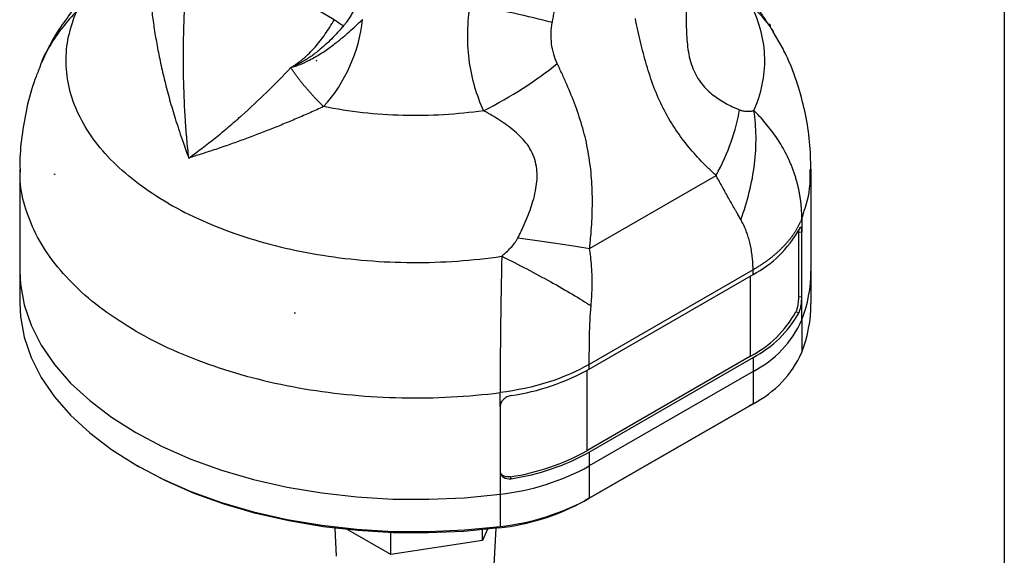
# Model space of a CAD drawing. Header units: millimetres. Extents: x 13 to 546, y 13 to 419.
# Tile 13 of 19: x 459 to 546, y 195 to 243. Entities that reach past the tile are written whole.
import ezdxf

# ---------------------------------------------------------------- set-up
doc = ezdxf.new("R2010")
doc.units = ezdxf.units.MM
doc.header["$LTSCALE"] = 2
doc.linetypes.add('SLD-Solid', pattern=[0])
doc.layers.add('TEXT', color=140, linetype='SLD-Solid', lineweight=25)

msp = doc.modelspace()

# ---------------------------------------------------------------- linework, layer by layer
for p, q in [((486.82, 242.51), (484.153, 244.049)), ((525.42, 242.032), (525.254, 242.127)), ((525.331, 241.981), (525.42, 242.032)), ((525.42, 241.869), (525.42, 242.032)), ((525.672, 241.453), (525.491, 241.722)), ((526.434, 240.071), (525.652, 241.44)), ((485.253, 238.906), (485.254, 238.903)), ((485.254, 238.903), (485.27, 238.904)), ((485.254, 238.903), (485.256, 238.859)), ((460.894, 238.69), (460.738, 238.216)), ((458.996, 229.28), (458.996, 220.277)), ((528.996, 220.277), (528.996, 229.279)), ((462.07, 228.862), (462.053, 228.855)), ((462.053, 228.815), (462.053, 228.855)), ((462.053, 228.855), (462.094, 228.819)), ((509.405, 222.267), (520.598, 228.729)), ((527.891, 223.745), (527.891, 218.029)), ((527.891, 223.745), (528.184, 223.708)), ((528.184, 217.992), (528.184, 223.708)), ((458.996, 220.277), (458.996, 217.419)), ((523.869, 220.383), (509.378, 212.018)), ((509.378, 211.605), (523.869, 219.971)), ((523.657, 212.744), (523.657, 219.848)), ((523.869, 219.971), (523.869, 220.383)), ((528.996, 217.419), (528.996, 220.277)), ((527.891, 218.029), (528.184, 217.992)), ((528.184, 215.951), (528.184, 217.992)), ((483.35, 216.56), (483.288, 216.584)), ((483.362, 216.57), (483.35, 216.56)), ((483.35, 216.52), (483.35, 216.56)), ((527.646, 216.653), (527.94, 216.616)), ((528.184, 215.951), (528.184, 213.093)), ((523.657, 212.744), (509.166, 204.379)), ((509.378, 204.256), (523.869, 212.622)), ((523.869, 212.622), (523.869, 211.397)), ((509.378, 211.605), (509.378, 212.018)), ((509.166, 211.485), (509.166, 204.379)), ((523.869, 211.397), (509.378, 203.031)), ((523.869, 211.397), (523.869, 208.539)), ((501.49, 208.297), (501.49, 202.582)), ((523.516, 208.335), (509.024, 199.969)), ((509.378, 200.174), (523.869, 208.539)), ((523.869, 208.539), (523.516, 208.335)), ((509.378, 204.256), (509.378, 203.031)), ((469.243, 203.134), (469.597, 202.93)), ((509.378, 203.031), (509.378, 200.174)), ((501.49, 202.582), (501.49, 200.54)), ((502.46, 201.906), (502.396, 202.076)), ((501.49, 200.54), (501.49, 197.682)), ((509.378, 200.174), (509.024, 199.969)), ((486.862, 197.525), (486.981, 195.06)), ((491.826, 195.189), (488, 197.397)), ((491.826, 195.189), (491.826, 197.134)), ((500.387, 197.439), (499.924, 196.441)), ((499.924, 196.441), (499.924, 197.39)), ((500.918, 193.16), (501.131, 197.525)), ((501.49, 197.682), (501.383, 197.556)), ((499.924, 196.441), (491.826, 195.189))]:
    msp.add_line(p, q)
at = {"flags": 128}
for points in [[(528.184, 224.932), (528.184, 224.247), (528.184, 223.708)], [(458.996, 220.277), (459.053, 219.12), (459.38, 217.292), (459.993, 215.488), (460.888, 213.723), (462.057, 212.013), (463.49, 210.372), (465.176, 208.812), (467.1, 207.347), (469.247, 205.99), (471.599, 204.75), (474.136, 203.639), (476.838, 202.666), (479.682, 201.839), (482.644, 201.164), (485.7, 200.647), (488.825, 200.293), (491.993, 200.105), (495.177, 200.083), (498.351, 200.229), (501.49, 200.54)], [(458.996, 220.277), (459.053, 219.12), (459.38, 217.292), (459.993, 215.488), (460.888, 213.723), (462.057, 212.013), (463.49, 210.372), (465.176, 208.812), (467.1, 207.347), (469.247, 205.99), (471.599, 204.75), (474.136, 203.639), (476.838, 202.666), (479.682, 201.839), (482.644, 201.164), (485.7, 200.647), (488.825, 200.293), (491.993, 200.105), (495.177, 200.083), (498.351, 200.229), (501.49, 200.54)], [(458.996, 217.419), (459.053, 216.262), (459.38, 214.434), (459.993, 212.63), (460.888, 210.865), (462.057, 209.155), (463.49, 207.514), (465.176, 205.954), (467.1, 204.489), (469.247, 203.132), (471.599, 201.892), (474.136, 200.781), (476.838, 199.808), (479.682, 198.981), (482.644, 198.306), (485.7, 197.79), (488.825, 197.436), (491.993, 197.247), (495.177, 197.225), (498.351, 197.371), (501.49, 197.682)], [(501.49, 208.297), (501.49, 208.983), (501.49, 209.522)], [(501.383, 197.556), (498.289, 197.249), (495.16, 197.106), (492.021, 197.127), (488.899, 197.313), (485.819, 197.662), (482.806, 198.171), (479.886, 198.836), (477.083, 199.652), (474.42, 200.611), (471.919, 201.706), (469.601, 202.928), (469.597, 202.93)]]:
    msp.add_lwpolyline(points, dxfattribs=at)
for centre, radius, start, end in [((475.735, 243.965), 13.654, 317.94164, 353.9733), ((474.858, 236.24), 14.764, 209.98473, 210.17619), ((519.226, 228.775), 9.953, 297.80647, 331.09968), ((516.914, 220.304), 12.082, 338.87843, 359.8693), ((516.914, 217.446), 12.082, 338.87843, 359.8693), ((493.281, 268.153), 52.528, 259.03333, 259.11548), ((519.095, 221.391), 9.776, 297.81794, 331.00982), ((519.226, 221.426), 9.953, 297.80647, 331.09968), ((519.553, 219.809), 9.454, 297.16289, 335.91654), ((519.553, 216.951), 9.454, 297.16289, 335.91654), ((499.376, 229.692), 20.668, 278.58126, 298.94245), ((499.356, 222.115), 20.269, 278.62517, 298.94632), ((499.376, 222.343), 20.668, 278.58126, 298.94245), ((499.15, 221.684), 21.273, 276.3157, 298.73802), ((499.116, 218.039), 20.608, 276.3157, 298.73802), ((499.15, 218.826), 21.273, 276.3157, 298.73802)]:
    msp.add_arc(centre, radius, start, end)
for points, knots in [([(506.819, 245.35), (506.805, 245.323), (506.776, 245.269), (506.737, 245.182), (506.692, 245.076), (506.643, 244.947), (506.574, 244.738), (506.494, 244.45), (506.41, 244.076), (506.33, 243.666), (506.251, 243.222), (506.17, 242.748), (506.115, 242.423), (506.087, 242.255)], [0, 0, 0, 0, 0.029576, 0.060312, 0.092266, 0.140722, 0.192619, 0.302271, 0.421951, 0.552084, 0.692334, 0.841918, 1, 1, 1, 1]), ([(517.989, 244.828), (517.987, 244.676), (517.982, 244.398), (517.971, 243.841), (517.956, 242.87), (517.955, 241.709), (518.025, 240.541), (518.135, 239.656), (518.32, 238.805), (518.604, 238.001), (518.986, 237.284), (519.433, 236.683), (519.941, 236.164), (520.455, 235.743), (521.007, 235.369), (521.556, 235.052), (522.031, 234.814), (522.4, 234.648), (522.586, 234.568), (522.679, 234.528)], [0, 0, 0, 0, 0.03431, 0.0625, 0.125, 0.25, 0.315414, 0.375, 0.438745, 0.500001, 0.559895, 0.625, 0.683663, 0.75, 0.808045, 0.875, 0.9375, 0.96875, 1, 1, 1, 1]), ([(525.147, 242.235), (524.934, 242.565), (524.354, 243.465), (523.705, 244.185), (523.294, 244.641)], [0, 0, 0, 0, 0.366513, 1, 1, 1, 1]), ([(464.044, 243.283), (463.609, 242.816), (462.739, 241.882), (461.726, 240.333), (461.082, 239.267), (460.896, 238.698), (460.894, 238.69)], [0, 0, 0, 0, 0.3327227, 0.6643834, 0.9951326, 1, 1, 1, 1]), ([(463.901, 243.615), (463.506, 243.108), (462.679, 242.045), (461.658, 240.382), (461.145, 239.21), (460.914, 238.68)], [0, 0, 0, 0, 0.3337837, 0.6992207, 1, 1, 1, 1]), ([(472.139, 226.257), (470.254, 227.346), (468.614, 228.575), (465.934, 231.237), (464.894, 232.668), (463.483, 235.636), (463.112, 237.173), (463.063, 240.251), (463.386, 241.792), (464.044, 243.283)], [0, 0, 0, 0, 0.25, 0.25, 0.5, 0.5, 0.75, 0.75, 1, 1, 1, 1]), ([(470.629, 243.618), (470.656, 243.386), (470.712, 242.917), (470.809, 242.206), (470.918, 241.482), (471.041, 240.744), (471.177, 239.993), (471.327, 239.229), (471.492, 238.452), (471.672, 237.664), (471.935, 236.585), (472.304, 235.209), (472.822, 233.476), (473.371, 231.828), (473.767, 230.742), (473.937, 230.275)], [0, 0, 0, 0, 0.051245, 0.103587, 0.157017, 0.211528, 0.267112, 0.323759, 0.381462, 0.440211, 0.499999, 0.623252, 0.75, 0.892587, 1, 1, 1, 1]), ([(473.937, 230.275), (473.879, 230.828), (473.823, 231.38), (473.727, 232.489), (473.685, 233.045), (473.575, 234.715), (473.524, 235.832), (473.467, 238.071), (473.46, 239.194), (473.482, 240.878), (473.494, 241.44), (473.531, 242.564), (473.557, 243.127), (473.583, 243.689)], [0, 0, 0, 0, 0.125, 0.125, 0.25, 0.25, 0.5, 0.5, 0.75, 0.75, 0.875, 0.875, 1, 1, 1, 1]), ([(488.551, 243.375), (488.486, 243.251), (488.355, 243.002), (488.135, 242.64), (487.948, 242.361), (487.774, 242.139), (487.685, 242.029), (487.63, 241.961)], [0, 0, 0, 0, 0.25001, 0.500018, 0.749994, 0.844054, 1, 1, 1, 1]), ([(523.948, 234.467), (524.616, 235.98), (524.938, 237.544), (524.868, 240.667), (524.476, 242.225), (523.741, 243.728)], [0, 0, 0, 0, 0.5, 0.5, 1, 1, 1, 1]), ([(525.652, 241.44), (525.597, 241.54), (525.152, 242.344), (524.4, 243.082), (523.741, 243.728)], [0, 0, 0, 0, 0.124412, 1, 1, 1, 1]), ([(482.966, 238.272), (483.103, 238.315), (483.377, 238.401), (483.926, 238.608), (484.528, 238.883), (485.342, 239.326), (486.175, 239.862), (487.056, 240.523), (487.792, 241.133), (488.403, 241.676), (488.896, 242.133), (489.187, 242.41), (489.314, 242.531)], [0, 0, 0, 0, 0.062514, 0.125021, 0.250015, 0.337234, 0.499981, 0.637451, 0.755792, 0.855441, 0.936751, 1, 1, 1, 1]), ([(482.966, 238.272), (483.044, 238.319), (483.199, 238.414), (483.428, 238.567), (483.654, 238.73), (483.877, 238.902), (484.202, 239.17), (484.623, 239.556), (485.116, 240.078), (485.585, 240.642), (486.02, 241.233), (486.435, 241.857), (486.69, 242.289), (486.82, 242.51)], [0, 0, 0, 0, 0.050146, 0.100394, 0.150796, 0.201405, 0.252273, 0.376117, 0.502695, 0.625137, 0.751605, 0.873263, 1, 1, 1, 1]), ([(487.63, 241.961), (487.483, 242.041), (487.333, 242.132), (487.055, 242.32), (486.928, 242.417), (486.82, 242.51)], [0, 0, 0, 0, 0.5, 0.5, 1, 1, 1, 1]), ([(520.598, 228.729), (520.486, 228.831), (520.261, 229.036), (519.817, 229.457), (519.057, 230.221), (518.02, 231.393), (516.884, 232.948), (515.891, 234.663), (515.07, 236.528), (514.42, 238.505), (513.983, 240.204), (513.674, 241.58), (513.529, 242.271), (513.457, 242.617)], [0, 0, 0, 0, 0.031255, 0.062509, 0.125015, 0.250007, 0.374984, 0.499972, 0.624969, 0.749975, 0.874981, 0.93749, 1, 1, 1, 1]), ([(487.63, 241.961), (487.542, 241.861), (487.367, 241.66), (487.016, 241.265), (486.568, 240.799), (486.009, 240.264), (485.5, 239.825), (485.04, 239.466), (484.647, 239.185), (484.242, 238.922), (483.827, 238.68), (483.401, 238.459), (483.112, 238.335), (482.966, 238.272)], [0, 0, 0, 0, 0.0624826, 0.1249586, 0.2499095, 0.3707808, 0.4999538, 0.5810596, 0.6629794, 0.7457798, 0.829524, 0.9142561, 1, 1, 1, 1]), ([(528.993, 229.268), (528.97, 230.08), (528.925, 231.718), (528.541, 234.152), (527.923, 236.534), (527.225, 238.52), (526.655, 239.664), (526.449, 240.078)], [0, 0, 0, 0, 0.2170942, 0.4376843, 0.6569437, 0.8756439, 1, 1, 1, 1]), ([(460.731, 238.218), (460.593, 237.888), (460.12, 236.756), (459.578, 234.734), (459.143, 232.204), (458.968, 230.367), (459.008, 229.388), (459.014, 229.253)], [0, 0, 0, 0, 0.117148, 0.401325, 0.6806, 0.955769, 1, 1, 1, 1]), ([(473.937, 230.275), (474.73, 230.845), (475.912, 231.742), (477.276, 232.865), (477.954, 233.445), (478.292, 233.74), (478.461, 233.888), (478.533, 233.952), (478.581, 233.995), (478.606, 234.017), (480.11, 235.353), (481.555, 236.765), (482.966, 238.272)], [0, 0, 0, 0, 0.25, 0.375, 0.4375, 0.46875, 0.484375, 0.492187, 0.492187, 0.5, 0.5, 1, 1, 1, 1]), ([(485.873, 234.818), (485.798, 234.891), (485.648, 235.038), (485.427, 235.262), (485.209, 235.488), (484.995, 235.716), (484.785, 235.946), (484.579, 236.177), (484.378, 236.41), (484.182, 236.644), (483.99, 236.878), (483.805, 237.112), (483.625, 237.346), (483.451, 237.579), (483.283, 237.811), (483.12, 238.042), (483.017, 238.195), (482.966, 238.272)], [0, 0, 0, 0, 0.066896, 0.133903, 0.200989, 0.268121, 0.335264, 0.402384, 0.469449, 0.536424, 0.603276, 0.669972, 0.736479, 0.802767, 0.868803, 0.934557, 1, 1, 1, 1]), ([(509.405, 222.267), (509.424, 222.446), (509.462, 222.803), (509.532, 223.519), (509.623, 224.776), (509.678, 226.577), (509.602, 228.376), (509.448, 229.799), (509.283, 230.858), (509.07, 231.898), (508.721, 233.258), (508.176, 234.901), (507.528, 236.478), (506.976, 237.713), (506.69, 238.323), (506.547, 238.628)], [0, 0, 0, 0, 0.031253, 0.062502, 0.125003, 0.249981, 0.374943, 0.437449, 0.499977, 0.563048, 0.625019, 0.75001, 0.874997, 0.937498, 1, 1, 1, 1]), ([(485.873, 234.818), (485.674, 234.728), (485.276, 234.548), (484.679, 234.284), (484.08, 234.021), (483.478, 233.762), (482.873, 233.507), (482.265, 233.254), (481.655, 233.005), (481.042, 232.76), (480.427, 232.519), (479.615, 232.208), (478.616, 231.838), (477.401, 231.404), (476.195, 230.995), (475.029, 230.617), (474.29, 230.386), (473.937, 230.275)], [0, 0, 0, 0, 0.048396, 0.097127, 0.146201, 0.195625, 0.245407, 0.295558, 0.346084, 0.396994, 0.448297, 0.500003, 0.600461, 0.700005, 0.808271, 0.908348, 1, 1, 1, 1]), ([(500.024, 234.457), (497.702, 234.12), (495.295, 233.979), (490.511, 234.101), (488.134, 234.364), (485.873, 234.818)], [0, 0, 0, 0, 0.5, 0.5, 1, 1, 1, 1]), ([(503.066, 223.206), (503.13, 223.336), (503.259, 223.598), (503.512, 224.124), (503.817, 224.811), (504.137, 225.63), (504.418, 226.485), (504.627, 227.323), (504.759, 228.213), (504.774, 229.08), (504.642, 229.945), (504.351, 230.744), (503.924, 231.457), (503.387, 232.093), (502.585, 232.838), (501.682, 233.476), (500.874, 233.973), (500.397, 234.248), (500.155, 234.383), (500.024, 234.457)], [0, 0, 0, 0, 0.031246, 0.062489, 0.124974, 0.191863, 0.249946, 0.316534, 0.374931, 0.440185, 0.500202, 0.561611, 0.62513, 0.684844, 0.750107, 0.875029, 0.937514, 0.966051, 1, 1, 1, 1]), ([(520.598, 228.729), (521.132, 229.719), (521.583, 230.722), (522.285, 232.68), (522.535, 233.633), (522.679, 234.528)], [0, 0, 0, 0, 0.5, 0.5, 1, 1, 1, 1]), ([(522.679, 234.528), (522.708, 234.517), (522.765, 234.495), (522.88, 234.459), (523.076, 234.42), (523.346, 234.402), (523.602, 234.417), (523.802, 234.442), (523.899, 234.459), (523.948, 234.467)], [0, 0, 0, 0, 0.062525, 0.125009, 0.25004, 0.499979, 0.749974, 0.874985, 1, 1, 1, 1]), ([(522.787, 224.834), (523.082, 225.621), (523.335, 226.433), (523.742, 228.076), (523.895, 228.907), (524.093, 230.555), (524.139, 231.372), (524.122, 232.96), (524.06, 233.732), (523.948, 234.467)], [0, 0, 0, 0, 0.25, 0.25, 0.5, 0.5, 0.75, 0.75, 1, 1, 1, 1]), ([(528.184, 224.932), (528.183, 225.049), (528.181, 225.282), (528.165, 225.631), (528.14, 225.979), (528.105, 226.326), (528.06, 226.672), (528.006, 227.016), (527.942, 227.359), (527.869, 227.7), (527.785, 228.039), (527.693, 228.376), (527.591, 228.71), (527.48, 229.043), (527.36, 229.372), (527.23, 229.698), (527.028, 230.171), (526.735, 230.776), (526.33, 231.493), (525.895, 232.169), (525.436, 232.802), (524.956, 233.394), (524.463, 233.948), (524.117, 234.296), (523.948, 234.467)], [0, 0, 0, 0, 0.033652, 0.067253, 0.100805, 0.134308, 0.167765, 0.201175, 0.234541, 0.267864, 0.301146, 0.334388, 0.367591, 0.400755, 0.433883, 0.466973, 0.500027, 0.579064, 0.655563, 0.729519, 0.800933, 0.869815, 0.936167, 1, 1, 1, 1]), ([(469.247, 214.972), (468.252, 215.589), (466.262, 216.824), (463.814, 218.931), (461.813, 221.184), (460.312, 223.567), (459.377, 226.038), (458.96, 227.95), (459.035, 229.024), (459.051, 229.255)], [0, 0, 0, 0, 0.159371, 0.318742, 0.478114, 0.637485, 0.796856, 0.956227, 1, 1, 1, 1]), ([(528.184, 224.932), (528.475, 225.806), (528.952, 227.239), (528.933, 228.695), (528.926, 229.263)], [0, 0, 0, 0, 0.6100611, 1, 1, 1, 1]), ([(522.787, 224.834), (522.717, 224.955), (522.59, 225.178), (522.412, 225.482), (522.216, 225.819), (521.988, 226.216), (521.715, 226.7), (521.439, 227.193), (521.169, 227.68), (520.891, 228.192), (520.702, 228.539), (520.598, 228.729)], [0, 0, 0, 0, 0.101249, 0.184583, 0.250005, 0.375203, 0.500007, 0.62619, 0.750007, 0.863575, 1, 1, 1, 1]), ([(472.139, 226.257), (474.025, 225.169), (476.155, 224.222), (480.764, 222.675), (483.243, 222.075), (488.385, 221.26), (491.048, 221.046), (496.38, 221.018), (499.049, 221.204), (501.632, 221.584)], [0, 0, 0, 0, 0.25, 0.25, 0.5, 0.5, 0.75, 0.75, 1, 1, 1, 1]), ([(523.869, 220.383), (523.867, 220.494), (523.864, 220.707), (523.85, 221.012), (523.83, 221.288), (523.794, 221.658), (523.728, 222.123), (523.619, 222.663), (523.49, 223.157), (523.345, 223.61), (523.18, 224.04), (522.997, 224.449), (522.856, 224.706), (522.787, 224.834)], [0, 0, 0, 0, 0.0717084, 0.1372727, 0.1967038, 0.2500165, 0.3772803, 0.500031, 0.6053795, 0.7078908, 0.8077184, 0.9050284, 1, 1, 1, 1]), ([(528.184, 224.932), (528.154, 224.855), (528.093, 224.701), (527.989, 224.472), (527.876, 224.246), (527.753, 224.022), (527.621, 223.8), (527.48, 223.582), (527.329, 223.366), (527.17, 223.153), (527.002, 222.944), (526.826, 222.737), (526.642, 222.534), (526.45, 222.334), (526.249, 222.138), (526.042, 221.945), (525.827, 221.756), (525.605, 221.57), (525.376, 221.389), (525.14, 221.211), (524.898, 221.037), (524.65, 220.868), (524.396, 220.702), (524.136, 220.54), (523.958, 220.436), (523.869, 220.383)], [0, 0, 0, 0, 0.045265, 0.090367, 0.135307, 0.180085, 0.2247, 0.269152, 0.313443, 0.357571, 0.401536, 0.445339, 0.48898, 0.532458, 0.575774, 0.618927, 0.661918, 0.704747, 0.747413, 0.789917, 0.832258, 0.874437, 0.916454, 0.958308, 1, 1, 1, 1]), ([(528.184, 223.708), (528.184, 223.816), (528.179, 223.907), (528.157, 224.048), (528.14, 224.097), (528.076, 224.167), (528.012, 224.111), (527.94, 223.964)], [0, 0, 0, 0, 0.25, 0.25, 0.5, 0.5, 1, 1, 1, 1]), ([(501.632, 221.584), (501.719, 221.661), (501.855, 221.781), (502.124, 222.024), (502.426, 222.326), (502.722, 222.67), (502.906, 222.93), (503.002, 223.085), (503.044, 223.165), (503.066, 223.206)], [0, 0, 0, 0, 0.160913, 0.250039, 0.500058, 0.749996, 0.874989, 0.937494, 1, 1, 1, 1]), ([(503.066, 223.206), (504.212, 223.056), (505.343, 222.899), (507.484, 222.582), (508.493, 222.423), (509.405, 222.267)], [0, 0, 0, 0, 0.5, 0.5, 1, 1, 1, 1]), ([(509.536, 217.184), (509.549, 217.342), (509.577, 217.664), (509.607, 218.155), (509.63, 218.663), (509.64, 219.188), (509.634, 219.866), (509.595, 220.653), (509.515, 221.5), (509.439, 222.025), (509.405, 222.267)], [0, 0, 0, 0, 0.094001, 0.190783, 0.290501, 0.393465, 0.500017, 0.689358, 0.856617, 1, 1, 1, 1]), ([(501.632, 221.584), (501.63, 221.44), (501.625, 221.147), (501.617, 220.703), (501.609, 220.249), (501.6, 219.786), (501.591, 219.314), (501.582, 218.834), (501.573, 218.345), (501.564, 217.848), (501.556, 217.343), (501.548, 216.831), (501.54, 216.313), (501.533, 215.789), (501.522, 214.935), (501.51, 213.748), (501.5, 212.505), (501.495, 211.524), (501.494, 210.813), (501.492, 210.147), (501.491, 209.727), (501.49, 209.522)], [0, 0, 0, 0, 0.0340836, 0.0688929, 0.1044298, 0.1406955, 0.177691, 0.215417, 0.2538745, 0.2930648, 0.3329892, 0.3736478, 0.4150402, 0.4571655, 0.5000222, 0.62232, 0.7500016, 0.816396, 0.8801913, 0.9413894, 1, 1, 1, 1]), ([(501.632, 221.584), (502.381, 221.217), (503.126, 220.84), (504.581, 220.081), (505.289, 219.7), (506.641, 218.947), (507.285, 218.576), (508.481, 217.858), (509.035, 217.512), (509.536, 217.184)], [0, 0, 0, 0, 0.25, 0.25, 0.5, 0.5, 0.75, 0.75, 1, 1, 1, 1]), ([(527.891, 218.029), (527.891, 217.921), (527.886, 217.801), (527.864, 217.547), (527.847, 217.414), (527.783, 217.033), (527.719, 216.799), (527.646, 216.653)], [0, 0, 0, 0, 0.25, 0.25, 0.5, 0.5, 1, 1, 1, 1]), ([(527.94, 216.616), (527.976, 216.689), (528.01, 216.782), (528.071, 216.999), (528.098, 217.122), (528.162, 217.503), (528.184, 217.776), (528.184, 217.992)], [0, 0, 0, 0, 0.25, 0.25, 0.5, 0.5, 1, 1, 1, 1]), ([(509.378, 212.018), (509.379, 212.832), (509.383, 213.701), (509.422, 215.456), (509.456, 216.342), (509.536, 217.184)], [0, 0, 0, 0, 0.5, 0.5, 1, 1, 1, 1]), ([(469.247, 214.972), (471.312, 213.78), (473.637, 212.738), (478.66, 211.018), (481.359, 210.341), (486.964, 209.394), (489.87, 209.124), (495.707, 209.007), (498.637, 209.161), (501.49, 209.522)], [0, 0, 0, 0, 0.25, 0.25, 0.5, 0.5, 0.75, 0.75, 1, 1, 1, 1]), ([(509.378, 212.018), (508.304, 211.397), (507.076, 210.865), (504.411, 210.022), (502.974, 209.71), (501.49, 209.522)], [0, 0, 0, 0, 0.5, 0.5, 1, 1, 1, 1]), ([(502.46, 209.255), (502.333, 209.234), (502.208, 209.193), (501.973, 209.076), (501.866, 209.001), (501.596, 208.738), (501.49, 208.513), (501.49, 208.297)], [0, 0, 0, 0, 0.25, 0.25, 0.5, 0.5, 1, 1, 1, 1]), ([(501.49, 202.582), (501.49, 202.474), (501.515, 202.371), (501.613, 202.186), (501.686, 202.105), (501.955, 201.916), (502.206, 201.864), (502.46, 201.906)], [0, 0, 0, 0, 0.25, 0.25, 0.5, 0.5, 1, 1, 1, 1]), ([(502.396, 202.076), (502.287, 202.067), (502.07, 202.05), (501.784, 202.15), (501.589, 202.288), (501.536, 202.406), (501.519, 202.442)], [0, 0, 0, 0, 0.290416, 0.580849, 0.870975, 1, 1, 1, 1])]:
    msp.add_open_spline(points, degree=3, knots=knots)
for points in [[(498.828, 243.886), (498.691, 243.084), (498.535, 241.449), (498.661, 238.991), (499.148, 236.618), (499.697, 235.149), (500.024, 234.457)], [(506.087, 242.255), (504.044, 242.803), (501.464, 243.382), (498.828, 243.886)], [(506.547, 238.628), (506.42, 238.898), (506.208, 239.465), (506.023, 240.372), (505.974, 241.312), (506.033, 241.943), (506.087, 242.255)], [(525.254, 242.127), (525.28, 242.078), (525.306, 242.03), (525.331, 241.981)], [(525.331, 241.981), (525.361, 241.944), (525.39, 241.906), (525.42, 241.869)], [(485.27, 238.904), (485.264, 238.905), (485.259, 238.905), (485.253, 238.906)], [(485.256, 238.859), (485.255, 238.875), (485.254, 238.89), (485.253, 238.906)], [(485.256, 238.859), (485.26, 238.874), (485.265, 238.889), (485.27, 238.904)], [(500.024, 234.457), (502.44, 235.693), (504.758, 237.175), (506.547, 238.628)], [(462.094, 228.819), (462.081, 228.818), (462.067, 228.816), (462.053, 228.815)], [(527.886, 223.911), (527.89, 223.861), (527.891, 223.806), (527.891, 223.745)], [(483.288, 216.584), (483.309, 216.563), (483.33, 216.541), (483.35, 216.52)], [(483.35, 216.52), (483.354, 216.537), (483.358, 216.553), (483.362, 216.57)]]:
    msp.add_open_spline(points, degree=3)
at = {"layer": 'TEXT'}
msp.add_line((546.1, 419.1), (546.1, 12.7), dxfattribs=at)

doc.saveas('drawing.dxf')
